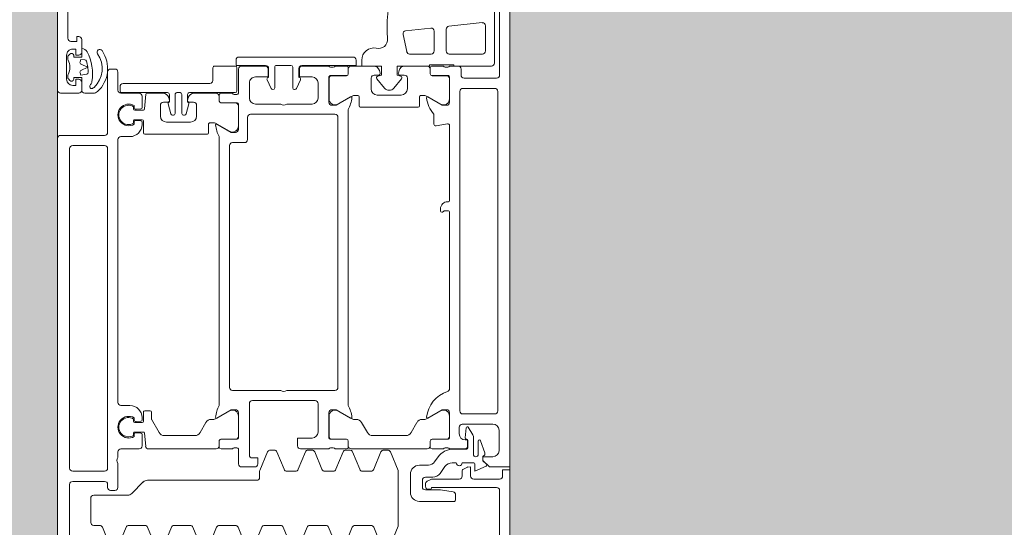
# Model space of a CAD drawing. Header units: millimetres. Extents: x 56389 to 130899, y 36187 to 101460.
# Tile 68 of 134: x 60391 to 60555, y 55209 to 55293. Entities that reach past the tile are written whole.
import ezdxf

# ---------------------------------------------------------------- set-up
doc = ezdxf.new("R2010")
doc.units = ezdxf.units.MM
for name, color, linetype, lineweight in [('Двери', 7, 'Continuous', 9), ('Штриховка поверхностей', 7, 'Continuous', 9), ('Элементы узлов', 7, 'Continuous', 9)]:
    doc.layers.add(name, color=color, linetype=linetype, lineweight=lineweight)

# ---------------------------------------------------------------- blocks, each defined once
blk = doc.blocks.new('АРФ_Дверь_Из_02 - Потолна с минимумом 1000-3843484-ВКК_01_К4_З_ЭОМ_кабель_')
at = {"layer": 'Двери', "color": 254, "true_color": 0xcccccc}
for p, q in [((55.5, 64.3), (42.6, 64.3)), ((56, 58.4), (56, 63.8)), ((111.2, 64), (58.2, 64)), ((117.8, 64.2), (114.4, 64.2)), ((122.5, 60), (122.5, 64.3)), ((147.5, 64.3), (124.4, 64.3)), ((45, 63.45), (53.5, 63.45)), ((57.7, 63.5), (57.7, 58.2)), ((111.7, 58.2), (111.7, 63.5)), ((113.4, 63.2), (113.4, 58.1)), ((46.8, 61.4), (47.38, 55.9)), ((51.5, 61.95), (47.3, 61.95)), ((52, 55.95), (52, 61.45)), ((116.14, 61.14), (118.17, 61.84)), ((118.4, 60.75), (116.2, 60.75)), ((113.92, 59.11), (115.18, 59.88)), ((115.44, 59.95), (118.4, 59.95)), ((115.88, 58.85), (115.88, 58.78)), ((117.35, 59.05), (116.08, 59.05)), ((117.55, 56.56), (117.55, 58.85)), ((119.8, 60), (119.8, 58.1)), ((54, 56), (54, 57.4)), ((54.5, 57.9), (55.5, 57.9)), ((58.2, 57.7), (111.2, 57.7)), ((113.9, 57.6), (115, 57.6)), ((115.66, 58.58), (114, 58.74)), ((117.5, 58.5), (117.5, 56)), ((122, 58.1), (121.08, 58.1)), ((122.5, 53.12), (122.5, 57.6)), ((54.2, 55.28), (54.2, 55.72)), ((55.59, 55.8), (55.59, 53.1)), ((60, 56), (55.79, 56)), ((59.44, 55.99), (56.1, 55.99)), ((63.57, 55.64), (63.94, 53.76)), ((76.3, 56), (63.86, 56)), ((76.5, 55.7), (76.5, 55.8)), ((107.5, 56), (78.2, 56)), ((115.71, 56), (111.5, 56)), ((112.06, 55.99), (115.4, 55.99)), ((115.91, 53.1), (115.91, 55.8)), ((117.3, 55.72), (117.3, 55.28)), ((119.8, 57.1), (119.8, 56.46)), ((125.13, 57), (126, 57)), ((126.2, 56.8), (126.2, 51)), ((47.88, 55.45), (51.5, 55.45)), ((54, 53.1), (54, 55)), ((55.6, 55.49), (55.6, 53.09)), ((58.97, 52.16), (60.31, 54.49)), ((78.05, 54.5), (77.7, 54.5)), ((112.53, 52.16), (111.19, 54.49)), ((115.9, 55.49), (115.9, 53.09)), ((117.5, 55), (117.5, 53.1)), ((119.67, 53.52), (118.83, 54.1)), ((120.44, 55.23), (121.56, 54.45)), ((47.7, 52.9), (48.14, 48.71)), ((51.5, 53.45), (48.19, 53.45)), ((52, 49.37), (52, 52.95)), ((54, 52.29), (54, 48.59)), ((55.29, 52.8), (54.3, 52.8)), ((55.3, 52.79), (54.5, 52.79)), ((63.64, 53.4), (62, 53.4)), ((116.2, 52.79), (117, 52.79)), ((117.2, 52.8), (116.21, 52.8)), ((117.5, 52.29), (117.5, 39.71)), ((120.2, 51), (120.2, 52.49)), ((122.2, 53.22), (122.2, 52)), ((122.87, 52.27), (122.55, 52.89)), ((124.2, 52.8), (124.2, 52.5)), ((58.9, 51.2), (58.9, 51.91)), ((60.6, 51), (59.1, 51)), ((60.8, 41.2), (60.8, 50.8)), ((112.6, 51.47), (112.6, 51.91)), ((122.7, 51.5), (123.8, 51.5)), ((123.7, 52), (123.32, 52)), ((56, 49), (57.8, 49)), ((114.8, 49.62), (113.1, 50.6)), ((124.7, 49.5), (121.7, 49.5)), ((48.74, 48.28), (51.6, 48.89)), ((54.74, 47.63), (55.19, 47.51)), ((55.5, 47.75), (55.5, 48.5)), ((56.14, 48.04), (57.66, 46.77)), ((58.8, 48), (58.8, 44)), ((115.3, 43.25), (115.3, 48.75)), ((118.01, 46.18), (121.11, 47.46)), ((121.3, 47.5), (130.1, 47.5)), ((130.29, 47.46), (133.39, 46.18)), ((55.19, 44.49), (54.74, 44.37)), ((55.5, 43.5), (55.5, 44.25)), ((57.66, 45.23), (56.14, 43.96)), ((117.7, 45.08), (117.7, 45.72)), ((120.89, 43.43), (118.01, 44.62)), ((133.39, 44.62), (130.51, 43.43)), ((54, 43.41), (54, 39.71)), ((57.8, 43), (56, 43)), ((121.2, 41.57), (121.2, 42.97)), ((130.2, 42.97), (130.2, 40.33)), ((59.1, 41), (60.6, 41)), ((113.1, 41.4), (114.8, 42.38)), ((118.01, 39.91), (120.89, 41.11)), ((52.5, 21.1), (52.5, 40)), ((54.3, 39.2), (55.29, 39.2)), ((54.5, 39.21), (55.3, 39.21)), ((58.9, 40.09), (58.9, 40.8)), ((60.31, 37.51), (58.97, 39.84)), ((61.2, 39.2), (110.3, 39.2)), ((111.19, 37.51), (112.53, 39.84)), ((112.6, 40.09), (112.6, 40.53)), ((117, 39.21), (116.2, 39.21)), ((116.21, 39.2), (117.2, 39.2)), ((117.7, 38.82), (117.7, 39.45)), ((130.51, 39.87), (133.39, 38.68)), ((54, 37), (54, 38.9)), ((55.59, 38.9), (55.59, 36.2)), ((55.6, 38.91), (55.6, 36.51)), ((115.9, 38.91), (115.9, 36.51)), ((115.91, 36.2), (115.91, 38.9)), ((117.5, 38.9), (117.5, 37)), ((120.89, 37.16), (118.01, 38.36)), ((54, 31.6), (54, 36)), ((54.2, 36.28), (54.2, 36.72)), ((55.79, 36), (60, 36)), ((56.1, 36.01), (59.44, 36.01)), ((62, 37), (62, 23)), ((107.3, 37.5), (62.5, 37.5)), ((107.8, 29), (107.8, 37)), ((111.5, 36), (115.71, 36)), ((115.4, 36.01), (112.06, 36.01)), ((117.3, 36.72), (117.3, 36.28)), ((117.5, 36), (117.5, 31.3)), ((121.2, 35.3), (121.2, 36.7)), ((133.39, 37.12), (130.51, 35.93)), ((118.01, 33.64), (120.89, 34.84)), ((130.2, 35.47), (130.2, 32.83)), ((59.3, 34.2), (56.8, 34.2)), ((60.3, 29), (60.3, 33.2)), ((109.5, 33.7), (109.5, 23.3)), ((114.7, 34.2), (110, 34.2)), ((117.7, 32.55), (117.7, 33.18)), ((56.31, 31.26), (57.73, 30.6)), ((120.89, 30.89), (118.01, 32.09)), ((130.51, 32.37), (133.39, 31.18)), ((53.9, 29.7), (53.9, 27.3)), ((57.6, 30), (54.2, 30)), ((54.4, 31), (55.9, 31)), ((57.9, 30.33), (57.9, 30.3)), ((121.2, 29.03), (121.2, 30.43)), ((133.39, 29.62), (130.51, 28.43)), ((60.3, 23.8), (60.3, 28)), ((107.8, 20), (107.8, 28)), ((118.01, 27.38), (120.89, 28.57)), ((130.2, 27.97), (130.2, 25.33)), ((54.2, 27), (57.6, 27)), ((57.73, 26.4), (56.31, 25.74)), ((57.9, 26.7), (57.9, 26.67)), ((117.7, 26.28), (117.7, 26.92)), ((54, 21.5), (54, 25.4)), ((55.9, 26), (54.4, 26)), ((121.11, 24.54), (118.01, 25.82)), ((122.2, 24.5), (121.3, 24.5)), ((130.51, 24.87), (133.39, 23.68)), ((120.5, 23.7), (120.5, 21.5)), ((122.7, 5.91), (122.7, 24)), ((56.8, 22.8), (59.3, 22.8)), ((62.5, 22.5), (66.2, 22.5)), ((66.7, 22), (66.7, 20)), ((110, 22.8), (118.5, 22.8)), ((133.39, 22.12), (130.51, 20.93)), ((54, 17.05), (54, 20.45)), ((54.3, 20.75), (58.1, 20.75)), ((58.5, 21), (54.5, 21)), ((58.4, 20.45), (58.4, 12.85)), ((58.5, 18.1), (58.5, 20)), ((58.7, 20.28), (58.7, 20.72)), ((60.09, 20.8), (60.09, 18.1)), ((60.1, 20.49), (60.1, 18.09)), ((64.5, 21), (60.29, 21)), ((63.94, 20.99), (60.6, 20.99)), ((115.71, 21), (111.5, 21)), ((112.06, 20.99), (115.4, 20.99)), ((115.9, 20.49), (115.9, 18.09)), ((115.91, 18.1), (115.91, 20.8)), ((117.3, 20.72), (117.3, 20.28)), ((120, 21), (117.5, 21)), ((117.5, 20), (117.5, 18.1)), ((130.2, 20.47), (130.2, 17.83)), ((63.47, 17.16), (64.81, 19.49)), ((67.2, 19.5), (107.3, 19.5)), ((112.53, 17.16), (111.19, 19.49)), ((56.4, 16.75), (54.3, 16.75)), ((58.5, 17.29), (58.5, 13.64)), ((59.79, 17.8), (58.8, 17.8)), ((59.8, 17.79), (59, 17.79)), ((63.4, 16.25), (63.4, 16.91)), ((110.3, 17.8), (65.7, 17.8)), ((112.6, 16.47), (112.6, 16.91)), ((116.2, 17.79), (117, 17.79)), ((117.2, 17.8), (116.21, 17.8)), ((117.5, 17.29), (117.5, 6.1)), ((130.51, 17.37), (133.39, 16.18)), ((56.9, 1.85), (56.9, 16.25)), ((65.1, 16.05), (63.6, 16.05)), ((65.3, 5.45), (65.3, 15.85)), ((114.8, 14.62), (113.1, 15.6)), ((60, 12.8), (60, 13.55)), ((60.5, 14.05), (62.3, 14.05)), ((115.3, 8.69), (115.3, 13.75)), ((133.39, 14.62), (130.51, 13.43)), ((61.86, 11.6), (58.7, 11.6)), ((59.24, 12.68), (59.69, 12.56)), ((60.26, 12.77), (61.93, 12.32)), ((62.16, 12.03), (62.16, 11.9)), ((63.3, 13.05), (63.3, 9.05)), ((130.2, 12.97), (130.2, 10.33)), ((58.4, 11.3), (58.4, 10.8)), ((58.7, 10.5), (61.86, 10.5)), ((62.16, 10.2), (62.16, 10.07)), ((130.51, 9.87), (133.39, 8.68)), ((58.4, 9.25), (58.4, 1.65)), ((58.5, 8.46), (58.5, 5.83)), ((60, 9.55), (58.7, 9.55)), ((59.69, 9.54), (59.24, 9.42)), ((60, 8.55), (60, 9.3)), ((61.93, 9.78), (60.26, 9.33)), ((62.3, 8.05), (60.5, 8.05)), ((133.39, 7.12), (130.51, 5.93)), ((58.68, 5.63), (61.12, 5.42)), ((59, 5), (60.91, 5)), ((61.3, 5.22), (61.3, 3.8)), ((62.9, 3.8), (62.9, 5.05)), ((63.1, 5.25), (65.1, 5.25)), ((63.29, 5), (63.7, 5)), ((111.2, 5.45), (111.2, 6.35)), ((112.9, 5.25), (111.4, 5.25)), ((112.3, 5), (112.71, 5)), ((113.1, 3.8), (113.1, 5.05)), ((114.7, 5.22), (114.7, 3.8)), ((117.04, 5.61), (114.88, 5.42)), ((115.09, 5), (117, 5)), ((124.91, 3.29), (122.99, 5.21)), ((130.2, 5.47), (130.2, 2.83)), ((58.5, 1.5), (58.5, 4.5)), ((60.87, 3.7), (60.54, 3.7)), ((61.1, 3.6), (60.74, 3.6)), ((61.1, 4.82), (61.17, 4.03)), ((63.03, 4.03), (63.1, 4.82)), ((63.46, 3.6), (63.1, 3.6)), ((63.66, 3.7), (63.32, 3.7)), ((112.67, 3.7), (112.34, 3.7)), ((112.54, 3.6), (112.9, 3.6)), ((112.9, 4.82), (112.97, 4.03)), ((114.83, 4.03), (114.9, 4.82)), ((114.9, 3.6), (115.26, 3.6)), ((115.46, 3.7), (115.12, 3.7)), ((117.5, 4.5), (117.5, 1.5)), ((65.7, 3), (65.7, 1.5)), ((110.3, 1.5), (110.3, 3)), ((125.2, -3), (125.2, 2.59)), ((130.51, 2.37), (133.39, 1.18)), ((54.5, -0.2), (54.5, 0.5)), ((55, 1), (58, 1)), ((58.1, 1.35), (57.4, 1.35)), ((66.2, 1), (109.8, 1)), ((118, 1), (118.9, 1)), ((119.9, 1), (123.9, 1)), ((124.4, 0.5), (124.4, -0.2)), ((65, -0.7), (55, -0.7)), ((65.5, -8.5), (65.5, -1.2)), ((67.2, -1.2), (67.2, -6.5)), ((120.7, -0.7), (67.7, -0.7)), ((121.2, -6.5), (121.2, -1.2)), ((122.9, -1.2), (122.9, -6.5)), ((123.9, -0.7), (123.4, -0.7)), ((133.39, -0.38), (130.51, -1.57)), ((130.2, -2.03), (130.2, -3)), ((129.7, -3.5), (125.7, -3.5)), ((51.7, -5), (49.6, -5)), ((58, -5), (56.7, -5)), ((58.5, -8.5), (58.5, -5.5)), ((49.4, -7.3), (36.5, -7.3)), ((52.26, -7.21), (52.02, -6.97)), ((56.2, -7.5), (52.2, -7.5)), ((52.77, -7.3), (52.47, -7.3)), ((55.93, -7.3), (55.63, -7.3)), ((56.38, -6.97), (56.14, -7.21)), ((67.7, -7), (120.7, -7)), ((123.4, -7), (143.4, -7)), ((-60, -9), (58, -9)), ((152, -9), (66, -9))]:
    blk.add_line(p, q, dxfattribs=at)
at = {"layer": 'Двери', "color": 254, "true_color": 0xcccccc, "flags": 128}
for points in [[(34, 66), (120.5, 66), (120.5, 62.6), (119.4, 61.5), (118.8, 61.5), (118.8, 63.2)], [(122, 64.8), (121, 64.8), (121, 66), (150.5, 66), (150.5, 46.5)], [(123.9, 63.8), (123.9, 53), (124, 53)], [(54, 62.95), (54, 56.7), (53.8, 56.7), (53.8, 52.7), (54, 52.7), (54, 47.3), (55.5, 47.3), (55.66, 47.89)], [(118.85, 61.5), (119.5, 61.5), (120.04, 62.12)], [(120.38, 62.06), (121.2, 60.2), (120, 60.2)], [(116, 58.6), (116, 59), (117, 59)], [(120.9, 58.21), (120.52, 58.96), (120.5, 59.5), (122, 59.5)], [(78, 55.8), (78, 55.18), (78.19, 54.91), (78.25, 54.7)], [(124.3, 52), (124.3, 54.5), (124.63, 56.58)], [(59.12, 52.41), (60.5, 54.8), (60.5, 55.5)], [(111, 55.5), (111, 54.8), (112.38, 52.41)], [(55.66, 44.11), (55.5, 44.7), (54, 44.7), (54, 41.45), (53, 41.45)], [(53, 40.5), (53.9, 40.5), (53.9, 31.5)], [(60.5, 36.5), (60.5, 37.2), (59.12, 39.59)], [(112.38, 39.59), (111, 37.2), (111, 36.5)], [(55.8, 33.2), (55.8, 31.1), (54.5, 31.1)], [(117, 30.8), (115.7, 30.8), (115.7, 33.2)], [(53.9, 25.5), (53.9, 20.6), (53, 20.6)], [(54.5, 25.9), (55.8, 25.9), (55.8, 23.8)], [(119, 23.3), (119, 24.2), (120, 24.2)], [(63.62, 17.41), (65, 19.8), (65, 20.5)], [(111, 20.5), (111, 19.8), (112.38, 17.41)], [(58.7, 12.55), (60, 12.55), (60.01, 12.61)], [(111.4, 6.55), (112.55, 6.55), (114.8, 7.82)], [(58.5, -3.06), (58.5, -3.15), (58.5, -4.5)], [(49.1, -5.5), (49.1, -5.8), (49.9, -5.8), (49.9, -6.8)], [(52.2, -6.3), (52.5, -6.3), (52.5, -5), (51.1, -5)], [(51.2, -6.5), (51.2, -6), (52.2, -6), (52.2, -5.5)], [(58, -5), (55.9, -5), (55.9, -6.3), (56.2, -6.3)], [(56.2, -5.5), (56.2, -6), (57.2, -6), (57.2, -6.5)]]:
    blk.add_lwpolyline(points, dxfattribs=at)
for points in [[(53.3, -5.27), (52.9, -5.13), (52.96, -4.49), (52.9, -5.13)], [(54.73, -5.12), (54.2, -3.99), (53.67, -5.12), (54.2, -3.99)], [(55.33, -4.15), (55.5, -5.13), (55.1, -5.27), (55.5, -5.13)]]:
    blk.add_lwpolyline(points, close=True, dxfattribs=at)
at = {"layer": 'Двери', "color": 254, "true_color": 0xcccccc}
for centre, radius, start, end in [((55.5, 63.8), 0.5, 0, 90), ((58.2, 63.5), 0.5, 90, 180), ((111.2, 63.5), 0.5, 0, 90), ((114.4, 63.2), 1, 90, 180), ((117.8, 63.2), 1, 0, 90), ((122, 64.3), 0.5, 0, 90), ((124.4, 63.8), 0.5, 90, 180), ((53.5, 62.95), 0.5, 0, 90), ((120.19, 61.98), 0.2, 23.8387, 138.5763), ((47.3, 61.45), 0.5, 90, 186), ((51.5, 61.45), 0.5, 0, 90), ((116.2, 60.95), 0.2, 108.9046, 270), ((118.3, 61.46), 0.4, 23.8174, 108.9046), ((118.4, 60.35), 0.4, 270, 90), ((118.85, 61.7), 0.2, 203.8174, 270), ((114.02, 58.94), 0.2, 121.185, 264.5), ((115.44, 59.45), 0.5, 90, 121.185), ((116.08, 58.85), 0.2, 90, 180), ((117, 58.5), 0.5, 0, 90), ((117.35, 58.85), 0.2, 0, 90), ((120, 60), 0.2, 90, 180), ((120.7, 59.05), 0.2, 180, 207), ((122, 60), 0.5, 270, 0), ((54.5, 57.4), 0.5, 90, 180), ((55.5, 58.4), 0.5, 270, 0), ((58.2, 58.2), 0.5, 180, 270), ((111.2, 58.2), 0.5, 270, 0), ((113.9, 58.1), 0.5, 180, 270), ((115, 58.6), 1, 270, 0), ((115.68, 58.78), 0.2, 264.5, 0), ((119.8, 57.6), 0.5, 270, 90), ((121.08, 58.3), 0.2, 207, 270), ((122, 57.6), 0.5, 0, 90), ((47.88, 55.95), 0.5, 186, 270), ((51.5, 55.95), 0.5, 270, 0), ((53.9, 55.72), 0.3, 360, 70.5288), ((55.79, 55.8), 0.2, 90, 180), ((56.1, 55.49), 0.5, 90, 180), ((59.44, 54.99), 1, 330, 90), ((60, 55.5), 0.5, 0, 90), ((63.86, 55.7), 0.3, 90, 191), ((76.3, 55.8), 0.2, 0, 90), ((77.7, 55.7), 1.2, 180, 270), ((78.2, 55.8), 0.2, 90, 180), ((107.5, 55.5), 0.5, 17.7484, 90), ((112.74, 57.18), 5, 197.7484, 264.3774), ((111.5, 55.5), 0.5, 90, 180), ((112.06, 54.99), 1, 90, 210), ((115.4, 55.49), 0.5, 0, 90), ((115.71, 55.8), 0.2, 0, 90), ((117.6, 55.72), 0.3, 109.4712, 180), ((120.55, 56.56), 3, 180, 235), ((121.3, 56.46), 1.5, 180, 235), ((125.13, 56.5), 0.5, 90, 170.9097), ((126, 56.8), 0.2, 0, 90), ((53.9, 55.28), 0.3, 289.4712, 0), ((78.2, 55.18), 0.2, 180, 225), ((78.05, 54.7), 0.2, 270, 0), ((78.05, 54.77), 0.2, 360, 45), ((117.6, 55.28), 0.3, 180, 250.5288), ((120.7, 53.22), 1.5, 0, 55), ((48.19, 52.95), 0.5, 90, 186), ((51.5, 52.95), 0.5, 0, 90), ((54.3, 53.1), 0.3, 180, 270), ((54.5, 52.29), 0.5, 90, 180), ((55.29, 53.1), 0.3, 270, 0), ((55.3, 53.09), 0.3, 270, 0), ((59.24, 52.34), 0.138, 150, 276.1407), ((58.72, 57.17), 5, 276.1407, 311.0252), ((63.64, 53.7), 0.3, 270, 11), ((112.26, 52.34), 0.138, 264.3774, 30), ((116.2, 53.09), 0.3, 180, 270), ((116.21, 53.1), 0.3, 180, 270), ((117, 52.29), 0.5, 0, 90), ((117.2, 53.1), 0.3, 270, 0), ((118.95, 52.49), 1.25, 0, 55), ((123, 53.12), 0.5, 180, 207), ((123.32, 52.5), 0.5, 207, 270), ((123.7, 52.5), 0.5, 270, 0), ((124, 52.8), 0.2, 0, 90), ((59.4, 51.91), 0.5, 150, 180), ((59.1, 51.2), 0.2, 180, 270), ((60.6, 50.8), 0.2, 0, 90), ((112.1, 51.91), 0.5, 0, 30), ((113.6, 51.47), 1, 180, 240), ((121.7, 51), 1.5, 180, 270), ((122.7, 52), 0.5, 180, 270), ((123.8, 52), 0.5, 270, 0), ((124.7, 51), 1.5, 270, 0), ((51.5, 49.37), 0.5, 282, 0), ((56, 48.5), 0.5, 90, 180), ((57.8, 48), 1, 0, 90), ((114.3, 48.75), 1, 0, 60), ((48.63, 48.77), 0.5, 186, 282), ((55, 48.59), 1, 180, 255), ((55.25, 47.75), 0.25, 255, 0), ((55.95, 47.81), 0.3, 50, 165.0049), ((121.3, 47), 0.5, 90, 112.5), ((130.1, 47), 0.5, 67.5, 90), ((47.85, 70.62), 25, 256.469, 266.7837), ((49.59, 44.23), 1.5, 344.3113, 95.3952), ((57.02, 46), 1, 310, 50), ((118.2, 45.72), 0.5, 112.5, 180), ((47.57, 65.63), 20, 266.7837, 275.3952), ((55, 43.41), 1, 105, 180), ((55.25, 44.25), 0.25, 0, 105), ((55.95, 44.19), 0.3, 194.9951, 310), ((118.2, 45.08), 0.5, 180, 247.5), ((53, 43.45), 2, 169.3496, 270), ((56, 43.5), 0.5, 180, 270), ((57.8, 44), 1, 270, 0), ((114.3, 43.25), 1, 300, 0), ((120.7, 42.97), 0.5, 0, 67.5), ((130.7, 42.97), 0.5, 112.5, 180), ((59.1, 40.8), 0.2, 90, 180), ((60.6, 41.2), 0.2, 270, 0), ((113.6, 40.53), 1, 120, 180), ((120.7, 41.57), 0.5, 292.5, 0), ((53, 40), 0.5, 90, 180), ((54.5, 39.71), 0.5, 180, 270), ((54.3, 38.9), 0.3, 90, 180), ((55.29, 38.9), 0.3, 0, 90), ((55.3, 38.91), 0.3, 0, 90), ((59.4, 40.09), 0.5, 180, 210), ((59.24, 39.66), 0.138, 84.6714, 210), ((58.79, 34.82), 5, 61.1395, 84.6714), ((112.71, 34.82), 5, 95.3286, 118.8605), ((112.26, 39.66), 0.138, 330, 95.3286), ((112.1, 40.09), 0.5, 330, 0), ((116.2, 38.91), 0.3, 90, 180), ((116.21, 38.9), 0.3, 90, 180), ((117, 39.71), 0.5, 270, 0), ((117.2, 38.9), 0.3, 0, 90), ((118.2, 39.45), 0.5, 112.5, 180), ((130.7, 40.33), 0.5, 180, 247.5), ((118.2, 38.82), 0.5, 180, 247.5), ((53.9, 36.72), 0.3, 0, 70.5288), ((53.9, 36.28), 0.3, 289.4712, 0), ((55.79, 36.2), 0.2, 180, 270), ((56.1, 36.51), 0.5, 180, 270), ((59.44, 37.01), 1, 270, 30), ((60, 36.5), 0.5, 270, 0), ((62.5, 37), 0.5, 90, 180), ((107.3, 37), 0.5, 0, 90), ((111.5, 36.5), 0.5, 180, 270), ((112.06, 37.01), 1, 150, 270), ((115.4, 36.51), 0.5, 270, 0), ((115.71, 36.2), 0.2, 270, 0), ((117.6, 36.72), 0.3, 109.4712, 180), ((117.6, 36.28), 0.3, 180, 250.5288), ((120.7, 36.7), 0.5, 0, 67.5), ((130.7, 35.47), 0.5, 112.5, 180), ((120.7, 35.3), 0.5, 292.5, 0), ((56.8, 33.2), 1, 90, 180), ((59.3, 33.2), 1, 0, 90), ((110, 33.7), 0.5, 90, 180), ((114.7, 33.2), 1, 0, 90), ((118.2, 33.18), 0.5, 112.5, 180), ((130.7, 32.83), 0.5, 180, 247.5), ((54.4, 31.5), 0.5, 180, 270), ((54.5, 31.6), 0.5, 180, 270), ((56.18, 30.99), 0.3, 65, 158.2882), ((117, 31.3), 0.5, 270, 0), ((118.2, 32.55), 0.5, 180, 247.5), ((54.2, 29.7), 0.3, 90, 180), ((57.6, 30.3), 0.3, 270, 360), ((57.6, 30.33), 0.3, 0, 65), ((120.7, 30.43), 0.5, 0, 67.5), ((59.77, 28.5), 0.725, 316.3972, 43.6028), ((107.27, 28.5), 0.725, 316.3972, 43.6028), ((120.7, 29.03), 0.5, 292.5, 0), ((130.7, 27.97), 0.5, 112.5, 180), ((54.2, 27.3), 0.3, 180, 270), ((57.6, 26.7), 0.3, 0, 90), ((57.6, 26.67), 0.3, 295, 0), ((118.2, 26.92), 0.5, 112.5, 180), ((118.2, 26.28), 0.5, 180, 247.5), ((54.4, 25.5), 0.5, 90, 180), ((54.5, 25.4), 0.5, 90, 180), ((56.18, 26.01), 0.3, 201.7118, 295), ((121.3, 25), 0.5, 247.5, 270), ((122.2, 24), 0.5, 0, 90), ((130.7, 25.33), 0.5, 180, 247.5), ((56.8, 23.8), 1, 180, 270), ((59.3, 23.8), 1, 270, 0), ((62.5, 23), 0.5, 180, 270), ((110, 23.3), 0.5, 180, 270), ((118.5, 23.3), 0.5, 270, 0), ((120, 23.7), 0.5, 0, 90), ((54.5, 21.5), 0.5, 180, 270), ((66.2, 22), 0.5, 360, 90), ((120, 21.5), 0.5, 270, 0), ((53, 21.1), 0.5, 180, 270), ((54.3, 20.45), 0.3, 90, 180), ((58.1, 20.45), 0.3, 0, 90), ((58.4, 20.72), 0.3, 0, 70.5288), ((58.4, 20.28), 0.3, 289.4712, 0), ((60.29, 20.8), 0.2, 90, 180), ((60.6, 20.49), 0.5, 90, 180), ((63.94, 19.99), 1, 330, 90), ((64.5, 20.5), 0.5, 0, 90), ((67.2, 20), 0.5, 180, 270), ((107.3, 20), 0.5, 270, 0), ((111.5, 20.5), 0.5, 90, 180), ((112.06, 19.99), 1, 90, 210), ((115.4, 20.49), 0.5, 0, 90), ((115.71, 20.8), 0.2, 0, 90), ((117.6, 20.72), 0.3, 109.4712, 180), ((117.6, 20.28), 0.3, 180, 250.5288), ((130.7, 20.47), 0.5, 112.5, 180), ((58.8, 18.1), 0.3, 180, 270), ((59.79, 18.1), 0.3, 270, 0), ((59.8, 18.09), 0.3, 270, 0), ((116.2, 18.09), 0.3, 180, 270), ((116.21, 18.1), 0.3, 180, 270), ((117.2, 18.1), 0.3, 270, 0), ((54.3, 17.05), 0.3, 180, 270), ((56.4, 16.25), 0.5, 0, 90), ((59, 17.29), 0.5, 90, 180), ((63.9, 16.91), 0.5, 150, 180), ((63.74, 17.34), 0.138, 150, 275.3286), ((63.29, 22.18), 5, 275.3286, 298.8605), ((112.71, 22.18), 5, 241.1395, 264.6714), ((112.26, 17.34), 0.138, 264.6714, 30), ((112.1, 16.91), 0.5, 0, 30), ((113.6, 16.47), 1, 180, 240), ((117, 17.29), 0.5, 360, 90), ((130.7, 17.83), 0.5, 180, 247.5), ((63.6, 16.25), 0.2, 180, 270), ((65.1, 15.85), 0.2, 0, 90), ((59.5, 13.64), 1, 180, 255), ((60.5, 13.55), 0.5, 90, 180), ((62.3, 13.05), 1, 360, 90), ((114.3, 13.75), 1, 0, 60), ((130.7, 12.97), 0.5, 112.5, 180), ((58.7, 12.85), 0.3, 180, 270), ((58.7, 11.3), 0.3, 90, 180), ((59.75, 12.8), 0.25, 255, 0), ((60.21, 12.58), 0.2, 75, 170), ((61.86, 11.9), 0.3, 270, 360), ((61.86, 12.03), 0.3, 0, 75), ((58.7, 10.8), 0.3, 180, 270), ((61.86, 10.2), 0.3, 0, 90), ((61.86, 10.07), 0.3, 285, 0), ((130.7, 10.33), 0.5, 180, 247.5), ((58.7, 9.25), 0.3, 90, 180), ((59.5, 8.46), 1, 105, 180), ((59.75, 9.3), 0.25, 0, 105), ((60.5, 8.55), 0.5, 180, 270), ((60.21, 9.52), 0.2, 190, 285), ((62.3, 9.05), 1, 270, 0), ((114.3, 8.69), 1, 300, 0), ((111.4, 6.35), 0.2, 90, 180), ((112.55, 6.75), 0.2, 270, 300), ((58.7, 5.83), 0.2, 180, 265), ((59, 4.5), 0.5, 90, 180), ((60.91, 4.8), 0.2, 5, 90), ((61.1, 5.22), 0.2, 0, 85), ((63.1, 5.05), 0.2, 90, 180), ((63.29, 4.8), 0.2, 90, 175), ((63.7, 3), 2, 0, 90), ((65.1, 5.45), 0.2, 270, 0), ((112.3, 3), 2, 90, 180), ((111.4, 5.45), 0.2, 180, 270), ((112.71, 4.8), 0.2, 5, 90), ((112.9, 5.05), 0.2, 0, 90), ((114.9, 5.22), 0.2, 95, 180), ((115.09, 4.8), 0.2, 90, 175), ((117, 4.5), 0.5, 0, 90), ((117, 6.1), 0.5, 275, 0), ((123.7, 5.91), 1, 180, 225), ((130.7, 5.47), 0.5, 112.5, 180), ((62.1, 2.8), 1.8, 150, 30), ((62.1, 2.75), 1.6, 147.9154, 32.0846), ((60.87, 4), 0.3, 270, 5), ((61.1, 3.8), 0.2, 270, 0), ((63.1, 3.8), 0.2, 180, 270), ((63.32, 4), 0.3, 175, 270), ((113.9, 2.8), 1.8, 150, 30), ((113.9, 2.75), 1.6, 147.91, 32.09), ((112.67, 4), 0.3, 270, 5), ((112.9, 3.8), 0.2, 270, 0), ((114.9, 3.8), 0.2, 180, 270), ((115.12, 4), 0.3, 175, 270), ((124.2, 2.59), 1, 0, 45), ((57.4, 1.85), 0.5, 180, 270), ((58.1, 1.65), 0.3, 270, 360), ((130.7, 2.83), 0.5, 180, 247.5), ((55, 0.5), 0.5, 90, 180), ((58, 1.5), 0.5, 270, 360), ((66.2, 1.5), 0.5, 180, 270), ((109.8, 1.5), 0.5, 270, 360), ((118, 1.5), 0.5, 180, 270), ((119.4, 1.53), 0.725, 226.3972, 313.6028), ((123.9, 0.5), 0.5, 360, 90), ((51.7, -2), 0.45, 124.8585, 304.8585), ((54.41, -5.89), 5.19, 42.3901, 124.8585), ((54.41, -5.89), 4.29, 43.162, 124.8585), ((55, -0.2), 0.5, 180, 270), ((65, -1.2), 0.5, 0, 90), ((67.7, -1.2), 0.5, 90, 180), ((120.7, -1.2), 0.5, 360, 90), ((123.4, -1.2), 0.5, 90, 180), ((123.9, -0.2), 0.5, 270, 0), ((130.7, -2.03), 0.5, 112.5, 180), ((55.32, -11.1), 7.9, 80.8458, 117.8642), ((57.44, -3.35), 0.3, 282.6892, 26.8893), ((56.73, -3.71), 1.1, 26.8893, 43.162), ((57.5, -3.06), 1, 0, 42.3901), ((53.2, -3.29), 5.3, 0, 1.5104), ((125.7, -3), 0.5, 180, 270), ((129.7, -3), 0.5, 270, 360), ((52.1, -5), 1, 117.8642, 180), ((53.25, -4.52), 0.3, 107.4598, 175), ((53.25, -4.52), 0.3, 107.4598, 175), ((55.32, -11.1), 7.2, 98.9885, 107.4598), ((55.32, -11.1), 7.2, 98.9885, 107.4598), ((55.32, -11.1), 7.2, 92.4282, 98.9885), ((55.32, -11.1), 7.2, 92.4282, 98.9885), ((55.03, -4.21), 0.3, 10, 92.4282), ((55.03, -4.21), 0.3, 10, 92.4282), ((56.42, -4.29), 1, 49.3398, 80.8458), ((57.4, -3.15), 0.5, 229.3398, 282.6892), ((58, -4.5), 0.5, 270, 0), ((49.6, -5.5), 0.5, 90, 180), ((52.2, -6.5), 1, 180, 270), ((51.7, -5.5), 0.5, 0, 90), ((52.3, -6.69), 0.4, 104.4775, 225), ((53.4, -4.99), 0.3, 250, 335), ((53.4, -4.99), 0.3, 250, 335), ((55, -4.99), 0.3, 205, 290), ((55, -4.99), 0.3, 205, 290), ((56.7, -5.5), 0.5, 90, 180), ((56.1, -6.69), 0.4, 315, 75.5225), ((56.2, -6.5), 1, 270, 0), ((58, -5.5), 0.5, 0, 90), ((67.7, -6.5), 0.5, 180, 270), ((120.7, -6.5), 0.5, 270, 0), ((123.4, -6.5), 0.5, 180, 270), ((49.4, -6.8), 0.5, 270, 0), ((52.47, -7), 0.3, 225, 270), ((52.77, -6.8), 0.5, 270, 297.4893), ((54.2, -9.55), 2.6, 62.5107, 117.4893), ((55.63, -6.8), 0.5, 242.5107, 270), ((55.93, -7), 0.3, 270, 315), ((58, -8.5), 0.5, 270, 0), ((66, -8.5), 0.5, 180, 270)]:
    blk.add_arc(centre, radius, start, end, dxfattribs=at)
at = {"layer": 'Элементы узлов', "color": 254, "true_color": 0xcccccc}
for p, q in [((-990, 66), (990, 66)), ((981, -9), (-981, -9))]:
    blk.add_line(p, q, dxfattribs=at)
blk = doc.blocks.new('Наметкина 10_ТД_АРФ_К4_R21_rvt-1-ВКК_01_К4_З_ЭОМ_кабель_')
at = {"layer": 'Штриховка поверхностей', "lineweight": 5, "true_color": 0xfafafa}
h = blk.add_hatch(color=7, dxfattribs=at)
h.paths.add_polyline_path([(110659.41, 16885), (110694.06, 16865), (110421.56, 16393.03), (110386.92, 16413.03), (110643.18, 16856.88)])
h.paths.add_polyline_path([(110624.41, 15170), (110649.41, 15170), (110649.41, 15420.02), (110624.41, 15420.02), (110624.41, 15470.02), (110659.41, 15470.02), (110659.41, 15490.02), (110699.41, 15490.02), (110699.41, 15500.02), (110739.41, 15500.02), (110739.41, 15470.02), (110774.41, 15470.02), (110774.41, 15420.02), (110749.41, 15420.02), (110749.41, 15170), (110970, 15170), (110970, 17300), (110749.41, 17300), (110749.41, 16955), (110774.41, 16955), (110774.41, 16905), (110739.41, 16905), (110739.41, 16875), (110699.41, 16875), (110699.41, 16885), (110659.41, 16885), (110659.41, 16905), (110624.41, 16905), (110624.41, 16955), (110649.41, 16955), (110649.41, 17300), (110624.41, 17300), (110624.41, 17200), (108170, 17200), (108170, 17279.95), (107995.01, 17279.95), (107995.01, 17269.95), (108020, 17269.95), (108020, 17255.95), (108048, 17255.95), (108048, 17269.95), (108166, 17269.95), (108166, 17219.95), (108086, 17219.95), (108086, 16238.44), (108129.5, 16238.44), (108129.5, 16355.87), (108142, 16354.95), (108142, 16214.87), (108086, 16214.46), (108086, 15239.95), (108166, 15239.95), (108166, 15189.95), (108048, 15189.95), (108048, 15203.95), (108020, 15203.75), (108019.5, 15189.95), (107995.01, 15189.95), (107995.01, 15178.24), (108020.19, 15179.97), (108170, 15179.97), (108170, 15170), (110234.41, 15170)])
h.paths.add_polyline_path([(106400.01, 15170), (106405.01, 15171.06), (106405.01, 17300), (106400.01, 17300), (106400.01, 15171.06)])
h.paths.add_polyline_path([(106370.01, 15170), (106370.01, 17300), (105898.44, 17300), (105898.44, 15170), (106313.54, 15170)])
h.paths.add_polyline_path([(107000.01, 15170), (107100.01, 15170), (107100.01, 17300), (107000.01, 17300), (107000.01, 15279.95)])
h.paths.add_polyline_path([(108019.9, 15239.95), (108020, 15239.95), (108019.5, 15248.95), (108011, 15248.95), (108011, 16289.78), (107995.01, 16289.78), (107995.01, 15239.95), (108019.5, 15239.95)])
h.paths.add_polyline_path([(110659.41, 15490.02), (110234.41, 16226.14), (110269.06, 16246.14), (110694.06, 15510.02), (110677.98, 15500.74)])
h.paths.add_polyline_path([(107995.01, 16323.12), (108011, 16323.12), (108011, 17210.95), (108020, 17210.95), (108019.5, 17219.95), (107995.01, 17219.95), (107995.01, 16352.45)])
at = {"layer": 'Двери', "color": 254, "lineweight": 9, "true_color": 0xcccccc, "rotation": 270}
blk.add_blockref('АРФ_Дверь_Из_02 - Потолна с минимумом 1000-3843484-ВКК_01_К4_З_ЭОМ_кабель_', (108020, 16229.95), dxfattribs=at)

msp = doc.modelspace()

# ---------------------------------------------------------------- block references
at = {"lineweight": 5}
msp.add_blockref('Наметкина 10_ТД_АРФ_К4_R21_rvt-1-ВКК_01_К4_З_ЭОМ_кабель_', (-47613.27, 39109.59), dxfattribs=at)

doc.saveas('drawing.dxf')
